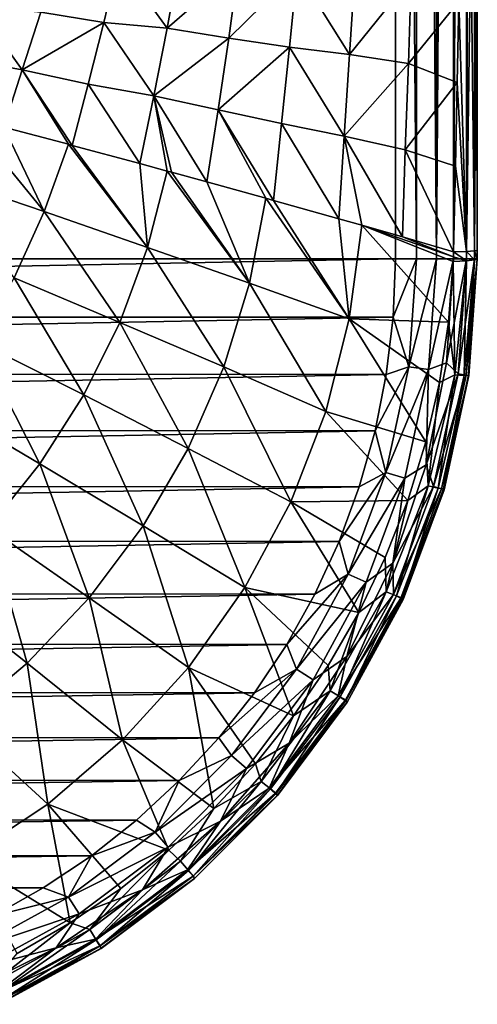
# Model space of a CAD drawing. Header units: metres. Extents: x -134 to 34, y -216 to -20.
# Tile 11 of 72: x -86.09 to -80.5, y -214.61 to -202.6. Entities that reach past the tile are written whole.
import ezdxf

# ---------------------------------------------------------------- set-up
doc = ezdxf.new("R2010")
doc.units = ezdxf.units.M
doc.layers.add('solid_ORA_A175_SW0003', color=7, linetype='CONTINUOUS')

msp = doc.modelspace()

# ---------------------------------------------------------------- linework, layer by layer
at = {"layer": 'solid_ORA_A175_SW0003'}
for points in [[(-118.5, -205.517151, 13.180001), (-81.5, -205.517151, 13.180001), (-81.5, -175.5159, 13.180001)], [(-118.5, -175.5159, 13.180001), (-118.5, -205.517151, 13.180001), (-81.5, -175.5159, 13.180001)], [(-81.24118, -205.517151, 13.145926), (-81.5, -175.5159, 13.180001), (-81.5, -205.517151, 13.180001)], [(-81.24118, -175.516373, 13.145926), (-81.5, -175.5159, 13.180001), (-81.24118, -205.517151, 13.145926)], [(-81.24118, -175.516373, 13.145926), (-81.24118, -205.517151, 13.145926), (-80.999771, -205.517151, 13.045896)], [(-81, -175.516754, 13.046027), (-81.24118, -175.516373, 13.145926), (-80.999771, -205.517151, 13.045896)], [(-80.792892, -175.517044, 12.887109), (-81, -175.516754, 13.046027), (-80.999771, -205.517151, 13.045896)], [(-80.792892, -175.517044, 12.887109), (-80.999771, -205.517151, 13.045896), (-80.792526, -205.517151, 12.886737)], [(-80.63398, -175.517212, 12.680003), (-80.792892, -175.517044, 12.887109), (-80.792526, -205.517151, 12.886737)], [(-80.63398, -175.517212, 12.680003), (-80.792526, -205.517151, 12.886737), (-80.633583, -205.517151, 12.67932)], [(-80.534073, -175.517258, 12.438823), (-80.63398, -175.517212, 12.680003), (-80.633583, -205.517151, 12.67932)], [(-80.534073, -175.517258, 12.438823), (-80.633583, -205.517151, 12.67932), (-80.533806, -205.517151, 12.437808)], [(-80.534073, -175.517258, 12.438823), (-80.533806, -205.517151, 12.437808), (-80.5, -175.517151, 12.180099)], [(-80.5, -190.517151, 12.179995), (-80.5, -175.517151, 12.180099), (-80.533806, -205.517151, 12.437808)], [(-80.533806, -205.517151, 12.437808), (-80.5, -205.517151, 12.180001), (-80.5, -190.517151, 12.179995)], [(-80.5, -190.517151, 12.179995), (-80.5, -205.517151, 12.180001), (-80.5, -192.024521, 10.826056)], [(-80.5, -195.155487, 10.829414), (-80.5, -192.024521, 10.826056), (-80.5, -205.517151, 12.180001)], [(-80.5, -198.429337, 10.852819), (-80.5, -195.155487, 10.829414), (-80.5, -205.517151, 12.180001)], [(-80.5, -201.849472, 10.899187), (-80.5, -198.429337, 10.852819), (-80.5, -205.517151, 12.180001)], [(-80.580521, -201.524277, 10.408244), (-80.631042, -205.42598, 10.35304), (-80.727295, -202.376404, 10.113381)], [(-80.580521, -201.524277, 10.408244), (-80.532898, -205.419632, 10.653683), (-80.631042, -205.42598, 10.35304)], [(-80.580521, -201.524277, 10.408244), (-80.510406, -201.519348, 10.716656), (-80.532898, -205.419632, 10.653683)], [(-80.510406, -201.519348, 10.716656), (-80.5, -205.41304, 10.966059), (-80.532898, -205.419632, 10.653683)], [(-80.510406, -201.519348, 10.716656), (-80.5, -201.849472, 10.899187), (-80.5, -205.41304, 10.966059)], [(-80.5, -205.41304, 10.966059), (-80.5, -201.849472, 10.899187), (-80.5, -205.517151, 12.180001)], [(-84.884216, -201.878784, 3.95573), (-85.061844, -202.63472, 4.034397), (-85.830727, -202.50856, 3.044379)], [(-84.288223, -202.703537, 5.034868), (-85.061844, -202.63472, 4.034397), (-84.884216, -201.878784, 3.95573)], [(-84.137314, -201.8741, 4.968156), (-84.288223, -202.703537, 5.034868), (-84.884216, -201.878784, 3.95573)], [(-83.414948, -201.945114, 6.002326), (-84.288223, -202.703537, 5.034868), (-84.137314, -201.8741, 4.968156)], [(-83.414948, -201.945114, 6.002326), (-83.535378, -202.822449, 6.055193), (-84.288223, -202.703537, 5.034868)], [(-82.700783, -202.003647, 7.049157), (-83.535378, -202.822449, 6.055193), (-83.414948, -201.945114, 6.002326)], [(-82.700783, -202.003647, 7.049157), (-82.79184, -202.933151, 7.088923), (-83.535378, -202.822449, 6.055193)], [(-82.059319, -203.024811, 8.135108), (-82.79184, -202.933151, 7.088923), (-82.700783, -202.003647, 7.049157)], [(-81.996719, -202.033646, 8.107844), (-82.059319, -203.024811, 8.135108), (-82.700783, -202.003647, 7.049157)], [(-81.996719, -202.033646, 8.107844), (-81.308281, -202.089264, 9.179092), (-82.059319, -203.024811, 8.135108)], [(-82.059319, -203.024811, 8.135108), (-81.308281, -202.089264, 9.179092), (-81.342209, -203.133621, 9.19382)], [(-81.342209, -203.133621, 9.19382), (-81.308281, -202.089264, 9.179092), (-80.727295, -202.376404, 10.113381)], [(-86.056984, -203.21077, 3.137667), (-86.875168, -203.060379, 2.182174), (-86.621262, -202.429031, 2.077623)], [(-85.830727, -202.50856, 3.044379), (-86.056984, -203.21077, 3.137667), (-86.621262, -202.429031, 2.077623)], [(-81.342209, -203.133621, 9.19382), (-80.727295, -202.376404, 10.113381), (-80.745369, -203.366409, 10.102931)], [(-80.631042, -205.42598, 10.35304), (-80.745369, -203.366409, 10.102931), (-80.727295, -202.376404, 10.113381)], [(-85.061844, -202.63472, 4.034397), (-86.056984, -203.21077, 3.137667), (-85.830727, -202.50856, 3.044379)], [(-85.061844, -202.63472, 4.034397), (-85.253784, -203.384171, 4.113339), (-86.056984, -203.21077, 3.137667)], [(-84.452164, -203.529099, 5.1024), (-85.253784, -203.384171, 4.113339), (-85.061844, -202.63472, 4.034397)], [(-84.288223, -202.703537, 5.034868), (-84.452164, -203.529099, 5.1024), (-85.061844, -202.63472, 4.034397)], [(-83.535378, -202.822449, 6.055193), (-84.452164, -203.529099, 5.1024), (-84.288223, -202.703537, 5.034868)], [(-83.535378, -202.822449, 6.055193), (-83.66655, -203.698959, 6.109141), (-84.452164, -203.529099, 5.1024)], [(-82.79184, -202.933151, 7.088923), (-83.66655, -203.698959, 6.109141), (-83.535378, -202.822449, 6.055193)], [(-82.79184, -202.933151, 7.088923), (-82.891335, -203.864777, 7.12981), (-83.66655, -203.698959, 6.109141)], [(-82.128036, -204.021027, 8.16335), (-82.891335, -203.864777, 7.12981), (-82.79184, -202.933151, 7.088923)], [(-82.059319, -203.024811, 8.135108), (-82.128036, -204.021027, 8.16335), (-82.79184, -202.933151, 7.088923)], [(-82.059319, -203.024811, 8.135108), (-81.342209, -203.133621, 9.19382), (-82.128036, -204.021027, 8.16335)], [(-86.056984, -203.21077, 3.137667), (-86.284203, -203.908707, 3.24778), (-86.875168, -203.060379, 2.182174)], [(-82.128036, -204.021027, 8.16335), (-81.342209, -203.133621, 9.19382), (-81.379593, -204.185898, 9.209176)], [(-81.379593, -204.185898, 9.209176), (-81.342209, -203.133621, 9.19382), (-80.745369, -203.366409, 10.102931)], [(-85.494057, -204.119354, 4.152737), (-86.284203, -203.908707, 3.24778), (-86.056984, -203.21077, 3.137667)], [(-85.44606, -204.132217, 4.208451), (-85.494057, -204.119354, 4.152737), (-86.056984, -203.21077, 3.137667)], [(-85.253784, -203.384171, 4.113339), (-85.44606, -204.132217, 4.208451), (-86.056984, -203.21077, 3.137667)], [(-84.623047, -204.354019, 5.177643), (-85.44606, -204.132217, 4.208451), (-85.253784, -203.384171, 4.113339)], [(-84.452164, -203.529099, 5.1024), (-84.623047, -204.354019, 5.177643), (-85.253784, -203.384171, 4.113339)], [(-81.379593, -204.185898, 9.209176), (-80.745369, -203.366409, 10.102931), (-80.766083, -204.384262, 10.09184)], [(-80.631042, -205.42598, 10.35304), (-80.766083, -204.384262, 10.09184), (-80.745369, -203.366409, 10.102931)], [(-84.28727, -204.445282, 5.580805), (-84.623047, -204.354019, 5.177643), (-84.452164, -203.529099, 5.1024)], [(-84.235947, -204.459274, 5.642836), (-84.28727, -204.445282, 5.580805), (-84.452164, -203.529099, 5.1024)], [(-83.803177, -204.577728, 6.170275), (-84.235947, -204.459274, 5.642836), (-84.452164, -203.529099, 5.1024)], [(-83.66655, -203.698959, 6.109141), (-83.803177, -204.577728, 6.170275), (-84.452164, -203.529099, 5.1024)], [(-83.081192, -204.777359, 7.068154), (-83.803177, -204.577728, 6.170275), (-83.66655, -203.698959, 6.109141)], [(-82.988358, -204.803238, 7.18528), (-83.081192, -204.777359, 7.068154), (-83.66655, -203.698959, 6.109141)], [(-82.891335, -203.864777, 7.12981), (-82.988358, -204.803238, 7.18528), (-83.66655, -203.698959, 6.109141)], [(-85.792053, -204.940842, 4.226441), (-87.076324, -204.504745, 2.83675), (-86.733154, -203.78978, 2.743483)], [(-85.792053, -204.940842, 4.226441), (-86.733154, -203.78978, 2.743483), (-86.284203, -203.908707, 3.24778)], [(-82.191307, -205.027374, 8.20735), (-82.988358, -204.803238, 7.18528), (-82.891335, -203.864777, 7.12981)], [(-82.128036, -204.021027, 8.16335), (-82.191307, -205.027374, 8.20735), (-82.891335, -203.864777, 7.12981)], [(-85.792053, -204.940842, 4.226441), (-86.284203, -203.908707, 3.24778), (-85.494057, -204.119354, 4.152737)], [(-84.526085, -205.376938, 5.650027), (-85.792053, -204.940842, 4.226441), (-85.494057, -204.119354, 4.152737)], [(-84.526085, -205.376938, 5.650027), (-85.494057, -204.119354, 4.152737), (-85.44606, -204.132217, 4.208451)], [(-84.526085, -205.376938, 5.650027), (-85.44606, -204.132217, 4.208451), (-84.623047, -204.354019, 5.177643)], [(-81.911804, -205.106918, 8.572929), (-82.191307, -205.027374, 8.20735), (-82.128036, -204.021027, 8.16335)], [(-82.128036, -204.021027, 8.16335), (-81.379593, -204.185898, 9.209176), (-81.413254, -205.250092, 9.234615)], [(-81.911804, -205.106918, 8.572929), (-82.128036, -204.021027, 8.16335), (-81.413254, -205.250092, 9.234615)], [(-81.413254, -205.250092, 9.234615), (-81.379593, -204.185898, 9.209176), (-80.789688, -205.431732, 10.080173)], [(-81.379593, -204.185898, 9.209176), (-80.766083, -204.384262, 10.09184), (-80.789688, -205.431732, 10.080173)], [(-84.526085, -205.376938, 5.650027), (-84.623047, -204.354019, 5.177643), (-84.28727, -204.445282, 5.580805)], [(-83.282722, -205.813049, 7.104748), (-84.526085, -205.376938, 5.650027), (-84.28727, -204.445282, 5.580805)], [(-83.282722, -205.813049, 7.104748), (-84.28727, -204.445282, 5.580805), (-84.235947, -204.459274, 5.642836)], [(-83.282722, -205.813049, 7.104748), (-84.235947, -204.459274, 5.642836), (-83.803177, -204.577728, 6.170275)], [(-80.631042, -205.42598, 10.35304), (-80.789688, -205.431732, 10.080173), (-80.766083, -204.384262, 10.09184)], [(-85.792053, -204.940842, 4.226441), (-86.158432, -205.747406, 4.315569), (-87.076324, -204.504745, 2.83675)], [(-83.282722, -205.813049, 7.104748), (-83.803177, -204.577728, 6.170275), (-83.081192, -204.777359, 7.068154)], [(-83.282722, -205.813049, 7.104748), (-83.081192, -204.777359, 7.068154), (-82.06588, -206.249146, 8.587255)], [(-82.06588, -206.249146, 8.587255), (-83.081192, -204.777359, 7.068154), (-82.988358, -204.803238, 7.18528)], [(-82.06588, -206.249146, 8.587255), (-82.988358, -204.803238, 7.18528), (-82.191307, -205.027374, 8.20735)], [(-84.866539, -206.291962, 5.720353), (-86.158432, -205.747406, 4.315569), (-85.792053, -204.940842, 4.226441)], [(-84.526085, -205.376938, 5.650027), (-84.866539, -206.291962, 5.720353), (-85.792053, -204.940842, 4.226441)], [(-82.06588, -206.249146, 8.587255), (-82.191307, -205.027374, 8.20735), (-81.911804, -205.106918, 8.572929)], [(-80.85025, -206.290085, 10.068311), (-82.06588, -206.249146, 8.587255), (-81.911804, -205.106918, 8.572929)], [(-80.791931, -205.491089, 10.078616), (-81.911804, -205.106918, 8.572929), (-81.413254, -205.250092, 9.234615)], [(-80.791931, -205.491089, 10.078616), (-80.794212, -205.550751, 10.077523), (-81.911804, -205.106918, 8.572929)], [(-80.85025, -206.290085, 10.068311), (-81.911804, -205.106918, 8.572929), (-80.794212, -205.550751, 10.077523)], [(-80.791931, -205.491089, 10.078616), (-81.413254, -205.250092, 9.234615), (-80.789688, -205.431732, 10.080173)], [(-83.596207, -206.836517, 7.154829), (-84.866539, -206.291962, 5.720353), (-84.526085, -205.376938, 5.650027)], [(-83.282722, -205.813049, 7.104748), (-83.596207, -206.836517, 7.154829), (-84.526085, -205.376938, 5.650027)], [(-80.633255, -205.540436, 10.351496), (-80.791931, -205.491089, 10.078616), (-80.789688, -205.431732, 10.080173)], [(-80.631042, -205.42598, 10.35304), (-80.633255, -205.540436, 10.351496), (-80.789688, -205.431732, 10.080173)], [(-80.631042, -205.42598, 10.35304), (-80.533691, -205.529068, 10.653214), (-80.633255, -205.540436, 10.351496)], [(-80.631042, -205.42598, 10.35304), (-80.532898, -205.419632, 10.653683), (-80.533691, -205.529068, 10.653214)], [(-80.532898, -205.419632, 10.653683), (-80.500626, -205.518784, 10.925835), (-80.533691, -205.529068, 10.653214)], [(-80.532898, -205.419632, 10.653683), (-80.5, -205.41304, 10.966059), (-80.500626, -205.518784, 10.925835)], [(-80.500626, -205.518784, 10.925835), (-80.5, -205.41304, 10.966059), (-80.5, -205.464981, 10.967372)], [(-80.5, -205.464981, 10.967372), (-80.5, -205.41304, 10.966059), (-80.5, -205.517151, 12.180001)], [(-118.5, -205.517151, 13.180001), (-118.471428, -206.226486, 13.180001), (-81.5, -205.517151, 13.180001)], [(-118.471428, -206.226486, 13.180001), (-81.5289, -206.228821, 13.180001), (-81.5, -205.517151, 13.180001)], [(-81.24118, -205.517151, 13.145926), (-81.5, -205.517151, 13.180001), (-81.5289, -206.228821, 13.180001)], [(-81.335564, -206.834351, 13.145926), (-81.24118, -205.517151, 13.145926), (-81.5289, -206.228821, 13.180001)], [(-80.999771, -205.517151, 13.045896), (-81.24118, -205.517151, 13.145926), (-81.335564, -206.834351, 13.145926)], [(-81.096626, -206.868759, 13.045896), (-80.999771, -205.517151, 13.045896), (-81.335564, -206.834351, 13.145926)], [(-80.792526, -205.517151, 12.886737), (-80.999771, -205.517151, 13.045896), (-81.096626, -206.868759, 13.045896)], [(-80.87571, -206.78392, 12.886737), (-80.792526, -205.517151, 12.886737), (-81.096626, -206.868759, 13.045896)], [(-80.633583, -205.517151, 12.67932), (-80.792526, -205.517151, 12.886737), (-80.87571, -206.78392, 12.886737)], [(-80.734177, -206.920975, 12.67932), (-80.633583, -205.517151, 12.67932), (-80.87571, -206.78392, 12.886737)], [(-80.775116, -206.931503, 10.313704), (-80.85025, -206.290085, 10.068311), (-80.794212, -205.550751, 10.077523)], [(-80.633255, -205.540436, 10.351496), (-80.794212, -205.550751, 10.077523), (-80.791931, -205.491089, 10.078616)], [(-80.775116, -206.931503, 10.313704), (-80.794212, -205.550751, 10.077523), (-80.633255, -205.540436, 10.351496)], [(-80.775116, -206.931503, 10.313704), (-80.633255, -205.540436, 10.351496), (-80.6614, -206.938507, 10.595401)], [(-80.533806, -205.517151, 12.437808), (-80.633583, -205.517151, 12.67932), (-80.734177, -206.920975, 12.67932)], [(-80.635414, -206.935211, 12.437808), (-80.533806, -205.517151, 12.437808), (-80.734177, -206.920975, 12.67932)], [(-80.6614, -206.938507, 10.595401), (-80.533691, -205.529068, 10.653214), (-80.606133, -206.936554, 10.894191)], [(-80.633255, -205.540436, 10.351496), (-80.533691, -205.529068, 10.653214), (-80.6614, -206.938507, 10.595401)], [(-80.635414, -206.935211, 12.437808), (-80.601974, -206.940155, 12.180001), (-80.5, -205.517151, 12.180001)], [(-80.635414, -206.935211, 12.437808), (-80.5, -205.517151, 12.180001), (-80.533806, -205.517151, 12.437808)], [(-80.606133, -206.936554, 10.894191), (-80.500626, -205.518784, 10.925835), (-80.601921, -206.939758, 11.012135)], [(-80.533691, -205.529068, 10.653214), (-80.500626, -205.518784, 10.925835), (-80.606133, -206.936554, 10.894191)], [(-80.5, -205.517151, 10.969123), (-80.5, -205.517151, 12.180001), (-80.601974, -206.940155, 12.180001)], [(-80.601921, -206.939758, 11.012135), (-80.5, -205.517151, 10.969123), (-80.601974, -206.940155, 12.180001)], [(-80.500626, -205.518784, 10.925835), (-80.5, -205.517151, 10.969123), (-80.601921, -206.939758, 11.012135)], [(-80.500626, -205.518784, 10.925835), (-80.5, -205.464981, 10.967372), (-80.5, -205.517151, 10.969123)], [(-80.5, -205.464981, 10.967372), (-80.5, -205.517151, 12.180001), (-80.5, -205.517151, 10.969123)], [(-85.307114, -207.1772, 5.789942), (-86.604523, -206.525116, 4.402986), (-86.158432, -205.747406, 4.315569)], [(-84.866539, -206.291962, 5.720353), (-85.307114, -207.1772, 5.789942), (-86.158432, -205.747406, 4.315569)], [(-83.282722, -205.813049, 7.104748), (-82.351158, -207.381073, 8.615804), (-83.596207, -206.836517, 7.154829)], [(-83.282722, -205.813049, 7.104748), (-82.06588, -206.249146, 8.587255), (-82.351158, -207.381073, 8.615804)], [(-118.471428, -206.226486, 13.180001), (-118.388908, -206.924622, 13.180001), (-81.5289, -206.228821, 13.180001)], [(-118.388908, -206.924622, 13.180001), (-81.611862, -206.928818, 13.180001), (-81.5289, -206.228821, 13.180001)], [(-84.029945, -207.829285, 7.204763), (-85.307114, -207.1772, 5.789942), (-84.866539, -206.291962, 5.720353)], [(-83.596207, -206.836517, 7.154829), (-84.029945, -207.829285, 7.204763), (-84.866539, -206.291962, 5.720353)], [(-81.128761, -207.750626, 10.053865), (-82.351158, -207.381073, 8.615804), (-82.06588, -206.249146, 8.587255)], [(-80.961998, -207.02446, 10.060439), (-81.128761, -207.750626, 10.053865), (-82.06588, -206.249146, 8.587255)], [(-80.85025, -206.290085, 10.068311), (-80.961998, -207.02446, 10.060439), (-82.06588, -206.249146, 8.587255)], [(-81.335564, -206.834351, 13.145926), (-81.5289, -206.228821, 13.180001), (-81.611862, -206.928818, 13.180001)], [(-80.775116, -206.931503, 10.313704), (-80.961998, -207.02446, 10.060439), (-80.85025, -206.290085, 10.068311)], [(-85.843742, -208.017761, 5.858008), (-87.126419, -207.262482, 4.487834), (-86.604523, -206.525116, 4.402986)], [(-85.307114, -207.1772, 5.789942), (-85.843742, -208.017761, 5.858008), (-86.604523, -206.525116, 4.402986)], [(-83.596207, -206.836517, 7.154829), (-82.776505, -208.481354, 8.644453), (-84.029945, -207.829285, 7.204763)], [(-83.596207, -206.836517, 7.154829), (-82.351158, -207.381073, 8.615804), (-82.776505, -208.481354, 8.644453)], [(-81.335564, -206.834351, 13.145926), (-81.611862, -206.928818, 13.180001), (-81.748924, -207.617294, 13.180001)], [(-81.616379, -208.124817, 13.145926), (-81.335564, -206.834351, 13.145926), (-81.748924, -207.617294, 13.180001)], [(-81.096626, -206.868759, 13.045896), (-81.335564, -206.834351, 13.145926), (-81.616379, -208.124817, 13.145926)], [(-81.384727, -208.192764, 13.045896), (-81.096626, -206.868759, 13.045896), (-81.616379, -208.124817, 13.145926)], [(-81.123489, -208.028763, 12.886737), (-81.096626, -206.868759, 13.045896), (-81.384727, -208.192764, 13.045896)], [(-81.123489, -208.028763, 12.886737), (-80.87571, -206.78392, 12.886737), (-81.096626, -206.868759, 13.045896)], [(-80.734177, -206.920975, 12.67932), (-80.87571, -206.78392, 12.886737), (-81.123489, -208.028763, 12.886737)], [(-118.388908, -206.924622, 13.180001), (-118.252411, -207.611694, 13.180001), (-81.611862, -206.928818, 13.180001)], [(-118.252411, -207.611694, 13.180001), (-81.748924, -207.617294, 13.180001), (-81.611862, -206.928818, 13.180001)], [(-81.03334, -208.295837, 12.67932), (-80.734177, -206.920975, 12.67932), (-81.123489, -208.028763, 12.886737)], [(-81.102257, -208.285904, 10.295403), (-80.961998, -207.02446, 10.060439), (-80.775116, -206.931503, 10.313704)], [(-81.102257, -208.285904, 10.295403), (-80.775116, -206.931503, 10.313704), (-80.980133, -208.313904, 10.572234)], [(-80.635414, -206.935211, 12.437808), (-80.734177, -206.920975, 12.67932), (-81.03334, -208.295837, 12.67932)], [(-80.937599, -208.323929, 12.437808), (-80.635414, -206.935211, 12.437808), (-81.03334, -208.295837, 12.67932)], [(-80.775116, -206.931503, 10.313704), (-80.6614, -206.938507, 10.595401), (-80.980133, -208.313904, 10.572234)], [(-80.980133, -208.313904, 10.572234), (-80.6614, -206.938507, 10.595401), (-80.913902, -208.325012, 10.868583)], [(-80.937599, -208.323929, 12.437808), (-80.601974, -206.940155, 12.180001), (-80.635414, -206.935211, 12.437808)], [(-80.937599, -208.323929, 12.437808), (-80.905861, -208.335815, 12.180001), (-80.601974, -206.940155, 12.180001)], [(-80.913902, -208.325012, 10.868583), (-80.606133, -206.936554, 10.894191), (-80.601921, -206.939758, 11.012135)], [(-80.6614, -206.938507, 10.595401), (-80.606133, -206.936554, 10.894191), (-80.913902, -208.325012, 10.868583)], [(-80.913902, -208.325012, 10.868583), (-80.601921, -206.939758, 11.012135), (-80.90567, -208.335159, 11.048143)], [(-80.90567, -208.335159, 11.048143), (-80.601974, -206.940155, 12.180001), (-80.905861, -208.335815, 12.180001)], [(-80.90567, -208.335159, 11.048143), (-80.601921, -206.939758, 11.012135), (-80.601974, -206.940155, 12.180001)], [(-81.102257, -208.285904, 10.295403), (-81.128761, -207.750626, 10.053865), (-80.961998, -207.02446, 10.060439)], [(-84.579758, -208.773041, 7.253923), (-85.843742, -208.017761, 5.858008), (-85.307114, -207.1772, 5.789942)], [(-84.029945, -207.829285, 7.204763), (-84.579758, -208.773041, 7.253923), (-85.307114, -207.1772, 5.789942)], [(-85.843742, -208.017761, 5.858008), (-86.470551, -208.800903, 5.92396), (-87.126419, -207.262482, 4.487834)], [(-81.349678, -208.464447, 10.048616), (-82.776505, -208.481354, 8.644453), (-82.351158, -207.381073, 8.615804)], [(-81.128761, -207.750626, 10.053865), (-81.349678, -208.464447, 10.048616), (-82.351158, -207.381073, 8.615804)], [(-118.252411, -207.611694, 13.180001), (-118.06031, -208.292587, 13.180001), (-81.748924, -207.617294, 13.180001)], [(-118.06031, -208.292587, 13.180001), (-81.941727, -208.299057, 13.180001), (-81.748924, -207.617294, 13.180001)], [(-81.616379, -208.124817, 13.145926), (-81.748924, -207.617294, 13.180001), (-81.941727, -208.299057, 13.180001)], [(-84.029945, -207.829285, 7.204763), (-83.3377, -209.52832, 8.672812), (-84.579758, -208.773041, 7.253923)], [(-84.029945, -207.829285, 7.204763), (-82.776505, -208.481354, 8.644453), (-83.3377, -209.52832, 8.672812)], [(-81.102257, -208.285904, 10.295403), (-81.349678, -208.464447, 10.048616), (-81.128761, -207.750626, 10.053865)], [(-85.238823, -209.651764, 7.301814), (-86.470551, -208.800903, 5.92396), (-85.843742, -208.017761, 5.858008)], [(-84.579758, -208.773041, 7.253923), (-85.238823, -209.651764, 7.301814), (-85.843742, -208.017761, 5.858008)], [(-81.530991, -209.230911, 12.886737), (-81.123489, -208.028763, 12.886737), (-81.384727, -208.192764, 13.045896)], [(-81.03334, -208.295837, 12.67932), (-81.123489, -208.028763, 12.886737), (-81.530991, -209.230911, 12.886737)], [(-81.616379, -208.124817, 13.145926), (-81.941727, -208.299057, 13.180001), (-82.187691, -208.966507, 13.180001)], [(-82.077309, -209.362503, 13.145926), (-81.616379, -208.124817, 13.145926), (-82.187691, -208.966507, 13.180001)], [(-81.384727, -208.192764, 13.045896), (-81.616379, -208.124817, 13.145926), (-82.077309, -209.362503, 13.145926)], [(-81.857658, -209.462677, 13.045896), (-81.384727, -208.192764, 13.045896), (-82.077309, -209.362503, 13.145926)], [(-81.530991, -209.230911, 12.886737), (-81.384727, -208.192764, 13.045896), (-81.857658, -209.462677, 13.045896)], [(-118.06031, -208.292587, 13.180001), (-117.815147, -208.959595, 13.180001), (-81.941727, -208.299057, 13.180001)], [(-117.815147, -208.959595, 13.180001), (-82.187691, -208.966507, 13.180001), (-81.941727, -208.299057, 13.180001)], [(-81.612473, -209.580154, 10.282099), (-81.349678, -208.464447, 10.048616), (-81.102257, -208.285904, 10.295403)], [(-81.612473, -209.580154, 10.282099), (-81.102257, -208.285904, 10.295403), (-81.487999, -209.630402, 10.554708)], [(-81.524483, -209.614624, 12.67932), (-81.03334, -208.295837, 12.67932), (-81.530991, -209.230911, 12.886737)], [(-80.937599, -208.323929, 12.437808), (-81.03334, -208.295837, 12.67932), (-81.524483, -209.614624, 12.67932)], [(-81.433701, -209.656021, 12.437808), (-80.937599, -208.323929, 12.437808), (-81.524483, -209.614624, 12.67932)], [(-81.102257, -208.285904, 10.295403), (-80.980133, -208.313904, 10.572234), (-81.487999, -209.630402, 10.554708)], [(-81.487999, -209.630402, 10.554708), (-80.980133, -208.313904, 10.572234), (-81.415871, -209.656342, 10.848745)], [(-81.433701, -209.656021, 12.437808), (-80.905861, -208.335815, 12.180001), (-80.937599, -208.323929, 12.437808)], [(-81.433701, -209.656021, 12.437808), (-81.405449, -209.675537, 12.180001), (-80.905861, -208.335815, 12.180001)], [(-80.980133, -208.313904, 10.572234), (-80.913902, -208.325012, 10.868583), (-81.415871, -209.656342, 10.848745)], [(-81.415871, -209.656342, 10.848745), (-80.913902, -208.325012, 10.868583), (-80.90567, -208.335159, 11.048143)], [(-81.415871, -209.656342, 10.848745), (-80.90567, -208.335159, 11.048143), (-81.40509, -209.674759, 11.077157)], [(-81.40509, -209.674759, 11.077157), (-80.905861, -208.335815, 12.180001), (-81.405449, -209.675537, 12.180001)], [(-81.40509, -209.674759, 11.077157), (-80.90567, -208.335159, 11.048143), (-80.905861, -208.335815, 12.180001)], [(-81.948792, -209.833817, 10.041349), (-83.3377, -209.52832, 8.672812), (-82.776505, -208.481354, 8.644453)], [(-81.349678, -208.464447, 10.048616), (-81.623611, -209.16066, 10.044523), (-82.776505, -208.481354, 8.644453)], [(-81.623611, -209.16066, 10.044523), (-81.948792, -209.833817, 10.041349), (-82.776505, -208.481354, 8.644453)], [(-81.612473, -209.580154, 10.282099), (-81.623611, -209.16066, 10.044523), (-81.349678, -208.464447, 10.048616)], [(-85.998161, -210.452148, 7.348053), (-87.18029, -209.516342, 5.987372), (-86.470551, -208.800903, 5.92396)], [(-85.238823, -209.651764, 7.301814), (-85.998161, -210.452148, 7.348053), (-86.470551, -208.800903, 5.92396)], [(-84.579758, -208.773041, 7.253923), (-84.027039, -210.502609, 8.700561), (-85.238823, -209.651764, 7.301814)], [(-84.579758, -208.773041, 7.253923), (-83.3377, -209.52832, 8.672812), (-84.027039, -210.502609, 8.700561)], [(-117.815147, -208.959595, 13.180001), (-117.521187, -209.599426, 13.180001), (-82.187691, -208.966507, 13.180001)], [(-117.521187, -209.599426, 13.180001), (-82.482452, -209.606628, 13.180001), (-82.187691, -208.966507, 13.180001)], [(-82.077309, -209.362503, 13.145926), (-82.187691, -208.966507, 13.180001), (-82.482452, -209.606628, 13.180001)], [(-81.612473, -209.580154, 10.282099), (-81.948792, -209.833817, 10.041349), (-81.623611, -209.16066, 10.044523)], [(-82.092064, -210.369888, 12.886737), (-81.530991, -209.230911, 12.886737), (-81.857658, -209.462677, 13.045896)], [(-81.524483, -209.614624, 12.67932), (-81.530991, -209.230911, 12.886737), (-82.092064, -210.369888, 12.886737)], [(-82.077309, -209.362503, 13.145926), (-82.482452, -209.606628, 13.180001), (-82.828049, -210.222656, 13.180001)], [(-82.70993, -210.521896, 13.145926), (-82.077309, -209.362503, 13.145926), (-82.828049, -210.222656, 13.180001)], [(-81.857658, -209.462677, 13.045896), (-82.077309, -209.362503, 13.145926), (-82.70993, -210.521896, 13.145926)], [(-85.998161, -210.452148, 7.348053), (-86.847458, -211.162521, 7.392309), (-87.18029, -209.516342, 5.987372)], [(-82.742981, -211.094147, 10.037753), (-84.027039, -210.502609, 8.700561), (-83.3377, -209.52832, 8.672812)], [(-82.322403, -210.479019, 10.039186), (-82.742981, -211.094147, 10.037753), (-83.3377, -209.52832, 8.672812)], [(-81.948792, -209.833817, 10.041349), (-82.322403, -210.479019, 10.039186), (-83.3377, -209.52832, 8.672812)], [(-82.506836, -210.652405, 13.045896), (-81.857658, -209.462677, 13.045896), (-82.70993, -210.521896, 13.145926)], [(-82.092064, -210.369888, 12.886737), (-81.857658, -209.462677, 13.045896), (-82.506836, -210.652405, 13.045896)], [(-117.521187, -209.599426, 13.180001), (-117.176414, -210.215347, 13.180001), (-82.482452, -209.606628, 13.180001)], [(-117.176414, -210.215347, 13.180001), (-82.828049, -210.222656, 13.180001), (-82.482452, -209.606628, 13.180001)], [(-85.238823, -209.651764, 7.301814), (-84.833893, -211.387939, 8.727447), (-85.998161, -210.452148, 7.348053)], [(-85.238823, -209.651764, 7.301814), (-84.027039, -210.502609, 8.700561), (-84.833893, -211.387939, 8.727447)], [(-82.295715, -210.789963, 10.273392), (-81.948792, -209.833817, 10.041349), (-81.612473, -209.580154, 10.282099)], [(-82.295715, -210.789963, 10.273392), (-81.612473, -209.580154, 10.282099), (-82.17498, -210.862411, 10.542664)], [(-82.198769, -210.850372, 12.67932), (-81.524483, -209.614624, 12.67932), (-82.092064, -210.369888, 12.886737)], [(-81.433701, -209.656021, 12.437808), (-81.524483, -209.614624, 12.67932), (-82.198769, -210.850372, 12.67932)], [(-82.11483, -210.904312, 12.437808), (-81.433701, -209.656021, 12.437808), (-82.198769, -210.850372, 12.67932)], [(-81.612473, -209.580154, 10.282099), (-81.487999, -209.630402, 10.554708), (-82.17498, -210.862411, 10.542664)], [(-82.17498, -210.862411, 10.542664), (-81.487999, -209.630402, 10.554708), (-82.102173, -210.903702, 10.834771)], [(-82.11483, -210.904312, 12.437808), (-81.405449, -209.675537, 12.180001), (-81.433701, -209.656021, 12.437808)], [(-81.487999, -209.630402, 10.554708), (-81.415871, -209.656342, 10.848745), (-82.102173, -210.903702, 10.834771)], [(-82.102173, -210.903702, 10.834771), (-81.415871, -209.656342, 10.848745), (-81.40509, -209.674759, 11.077157)], [(-82.11483, -210.904312, 12.437808), (-82.08873, -210.926224, 12.180001), (-81.405449, -209.675537, 12.180001)], [(-82.102173, -210.903702, 10.834771), (-81.40509, -209.674759, 11.077157), (-82.088196, -210.9254, 11.099324)], [(-82.088196, -210.9254, 11.099324), (-81.405449, -209.675537, 12.180001), (-82.08873, -210.926224, 12.180001)], [(-82.088196, -210.9254, 11.099324), (-81.40509, -209.674759, 11.077157), (-81.405449, -209.675537, 12.180001)], [(-82.295715, -210.789963, 10.273392), (-82.322403, -210.479019, 10.039186), (-81.948792, -209.833817, 10.041349)], [(-117.176414, -210.215347, 13.180001), (-116.784103, -210.803421, 13.180001), (-82.828049, -210.222656, 13.180001)], [(-116.784103, -210.803421, 13.180001), (-83.221153, -210.810638, 13.180001), (-82.828049, -210.222656, 13.180001)], [(-82.70993, -210.521896, 13.145926), (-82.828049, -210.222656, 13.180001), (-83.221153, -210.810638, 13.180001)], [(-82.797493, -211.425674, 12.886737), (-82.092064, -210.369888, 12.886737), (-82.506836, -210.652405, 13.045896)], [(-82.198769, -210.850372, 12.67932), (-82.092064, -210.369888, 12.886737), (-82.797493, -211.425674, 12.886737)], [(-85.998161, -210.452148, 7.348053), (-85.745789, -212.169876, 8.753241), (-86.847458, -211.162521, 7.392309)], [(-85.998161, -210.452148, 7.348053), (-84.833893, -211.387939, 8.727447), (-85.745789, -212.169876, 8.753241)], [(-82.295715, -210.789963, 10.273392), (-82.742981, -211.094147, 10.037753), (-82.322403, -210.479019, 10.039186)], [(-83.719475, -212.22525, 10.035976), (-84.833893, -211.387939, 8.727447), (-84.027039, -210.502609, 8.700561)], [(-83.209625, -211.677414, 10.036664), (-83.719475, -212.22525, 10.035976), (-84.027039, -210.502609, 8.700561)], [(-82.742981, -211.094147, 10.037753), (-83.209625, -211.677414, 10.036664), (-84.027039, -210.502609, 8.700561)], [(-82.70993, -210.521896, 13.145926), (-83.221153, -210.810638, 13.180001), (-83.657158, -211.362976, 13.180001)], [(-83.501602, -211.5793, 13.145926), (-82.70993, -210.521896, 13.145926), (-83.657158, -211.362976, 13.180001)], [(-82.506836, -210.652405, 13.045896), (-82.70993, -210.521896, 13.145926), (-83.501602, -211.5793, 13.145926)], [(-83.319168, -211.737396, 13.045896), (-82.506836, -210.652405, 13.045896), (-83.501602, -211.5793, 13.145926)], [(-82.797493, -211.425674, 12.886737), (-82.506836, -210.652405, 13.045896), (-83.319168, -211.737396, 13.045896)], [(-116.784103, -210.803421, 13.180001), (-116.34877, -211.356003, 13.180001), (-83.221153, -210.810638, 13.180001)], [(-116.34877, -211.356003, 13.180001), (-83.657158, -211.362976, 13.180001), (-83.221153, -210.810638, 13.180001)], [(-83.138298, -211.892654, 10.268201), (-82.742981, -211.094147, 10.037753), (-82.295715, -210.789963, 10.273392)], [(-83.138298, -211.892654, 10.268201), (-82.295715, -210.789963, 10.273392), (-83.026909, -211.985687, 10.535168)], [(-83.042427, -211.977219, 12.67932), (-82.198769, -210.850372, 12.67932), (-82.797493, -211.425674, 12.886737)], [(-82.11483, -210.904312, 12.437808), (-82.198769, -210.850372, 12.67932), (-83.042427, -211.977219, 12.67932)], [(-82.295715, -210.789963, 10.273392), (-82.17498, -210.862411, 10.542664), (-83.026909, -211.985687, 10.535168)], [(-82.967026, -212.042557, 12.437808), (-82.11483, -210.904312, 12.437808), (-83.042427, -211.977219, 12.67932)], [(-83.026909, -211.985687, 10.535168), (-82.17498, -210.862411, 10.542664), (-82.958313, -212.041397, 10.825899)], [(-82.967026, -212.042557, 12.437808), (-82.08873, -210.926224, 12.180001), (-82.11483, -210.904312, 12.437808)], [(-82.967026, -212.042557, 12.437808), (-82.943237, -212.066727, 12.180001), (-82.08873, -210.926224, 12.180001)], [(-82.17498, -210.862411, 10.542664), (-82.102173, -210.903702, 10.834771), (-82.958313, -212.041397, 10.825899)], [(-82.958313, -212.041397, 10.825899), (-82.102173, -210.903702, 10.834771), (-82.088196, -210.9254, 11.099324)], [(-82.958313, -212.041397, 10.825899), (-82.088196, -210.9254, 11.099324), (-82.942375, -212.065735, 11.114333)], [(-82.942375, -212.065735, 11.114333), (-82.08873, -210.926224, 12.180001), (-82.943237, -212.066727, 12.180001)], [(-82.942375, -212.065735, 11.114333), (-82.088196, -210.9254, 11.099324), (-82.08873, -210.926224, 12.180001)], [(-83.138298, -211.892654, 10.268201), (-83.209625, -211.677414, 10.036664), (-82.742981, -211.094147, 10.037753)], [(-86.847458, -211.162521, 7.392309), (-85.745789, -212.169876, 8.753241), (-86.749016, -212.835129, 8.777716)], [(-116.34877, -211.356003, 13.180001), (-115.866722, -211.877365, 13.180001), (-83.657158, -211.362976, 13.180001)], [(-115.866722, -211.877365, 13.180001), (-84.139793, -211.883881, 13.180001), (-83.657158, -211.362976, 13.180001)], [(-84.269058, -212.733826, 10.035652), (-85.745789, -212.169876, 8.753241), (-84.833893, -211.387939, 8.727447)], [(-83.719475, -212.22525, 10.035976), (-84.269058, -212.733826, 10.035652), (-84.833893, -211.387939, 8.727447)], [(-83.501602, -211.5793, 13.145926), (-83.657158, -211.362976, 13.180001), (-84.139793, -211.883881, 13.180001)], [(-83.634674, -212.38028, 12.886737), (-82.797493, -211.425674, 12.886737), (-83.319168, -211.737396, 13.045896)], [(-83.042427, -211.977219, 12.67932), (-82.797493, -211.425674, 12.886737), (-83.634674, -212.38028, 12.886737)], [(-84.435654, -212.513641, 13.145926), (-83.501602, -211.5793, 13.145926), (-84.139793, -211.883881, 13.180001)], [(-83.319168, -211.737396, 13.045896), (-83.501602, -211.5793, 13.145926), (-84.435654, -212.513641, 13.145926)], [(-83.138298, -211.892654, 10.268201), (-83.719475, -212.22525, 10.035976), (-83.209625, -211.677414, 10.036664)], [(-84.277496, -212.69603, 13.045896), (-83.319168, -211.737396, 13.045896), (-84.435654, -212.513641, 13.145926)], [(-83.634674, -212.38028, 12.886737), (-83.319168, -211.737396, 13.045896), (-84.277496, -212.69603, 13.045896)], [(-115.866722, -211.877365, 13.180001), (-115.345818, -212.360001, 13.180001), (-84.139793, -211.883881, 13.180001)], [(-115.345818, -212.360001, 13.180001), (-84.661148, -212.365936, 13.180001), (-84.139793, -211.883881, 13.180001)], [(-84.435654, -212.513641, 13.145926), (-84.139793, -211.883881, 13.180001), (-84.661148, -212.365936, 13.180001)], [(-84.123405, -212.868652, 10.2657), (-83.719475, -212.22525, 10.035976), (-83.138298, -211.892654, 10.268201)], [(-84.123405, -212.868652, 10.2657), (-83.138298, -211.892654, 10.268201), (-84.026207, -212.979324, 10.531477)], [(-83.138298, -211.892654, 10.268201), (-83.026909, -211.985687, 10.535168), (-84.026207, -212.979324, 10.531477)], [(-84.03759, -212.972687, 12.67932), (-83.042427, -211.977219, 12.67932), (-83.634674, -212.38028, 12.886737)], [(-82.967026, -212.042557, 12.437808), (-83.042427, -211.977219, 12.67932), (-84.03759, -212.972687, 12.67932)], [(-83.972221, -213.048065, 12.437808), (-82.967026, -212.042557, 12.437808), (-84.03759, -212.972687, 12.67932)], [(-84.026207, -212.979324, 10.531477), (-83.026909, -211.985687, 10.535168), (-83.966042, -213.047211, 10.821485)], [(-83.972221, -213.048065, 12.437808), (-82.943237, -212.066727, 12.180001), (-82.967026, -212.042557, 12.437808)], [(-83.026909, -211.985687, 10.535168), (-82.958313, -212.041397, 10.825899), (-83.966042, -213.047211, 10.821485)], [(-83.966042, -213.047211, 10.821485), (-82.958313, -212.041397, 10.825899), (-82.942375, -212.065735, 11.114333)], [(-85.472473, -213.619568, 10.03569), (-86.749016, -212.835129, 8.777716), (-85.745789, -212.169876, 8.753241)], [(-84.854614, -213.199554, 10.035571), (-85.472473, -213.619568, 10.03569), (-85.745789, -212.169876, 8.753241)], [(-84.269058, -212.733826, 10.035652), (-84.854614, -213.199554, 10.035571), (-85.745789, -212.169876, 8.753241)], [(-83.972221, -213.048065, 12.437808), (-83.954781, -213.077698, 12.180001), (-82.943237, -212.066727, 12.180001)], [(-83.966042, -213.047211, 10.821485), (-82.942375, -212.065735, 11.114333), (-83.953262, -213.07637, 11.121982)], [(-83.953262, -213.07637, 11.121982), (-82.943237, -212.066727, 12.180001), (-83.954781, -213.077698, 12.180001)], [(-83.953262, -213.07637, 11.121982), (-82.942375, -212.065735, 11.114333), (-82.943237, -212.066727, 12.180001)], [(-84.123405, -212.868652, 10.2657), (-84.269058, -212.733826, 10.035652), (-83.719475, -212.22525, 10.035976)], [(-115.345818, -212.360001, 13.180001), (-114.793488, -212.796005, 13.180001), (-84.661148, -212.365936, 13.180001)], [(-114.793488, -212.796005, 13.180001), (-85.21373, -212.801254, 13.180001), (-84.661148, -212.365936, 13.180001)], [(-84.435654, -212.513641, 13.145926), (-84.661148, -212.365936, 13.180001), (-85.21373, -212.801254, 13.180001)], [(-84.589134, -213.217865, 12.886737), (-83.634674, -212.38028, 12.886737), (-84.277496, -212.69603, 13.045896)], [(-84.03759, -212.972687, 12.67932), (-83.634674, -212.38028, 12.886737), (-84.589134, -213.217865, 12.886737)], [(-85.493111, -213.305832, 13.145926), (-84.435654, -212.513641, 13.145926), (-85.21373, -212.801254, 13.180001)], [(-84.277496, -212.69603, 13.045896), (-84.435654, -212.513641, 13.145926), (-85.493111, -213.305832, 13.145926)], [(-85.362549, -213.508896, 13.045896), (-84.277496, -212.69603, 13.045896), (-85.493111, -213.305832, 13.145926)], [(-84.589134, -213.217865, 12.886737), (-84.277496, -212.69603, 13.045896), (-85.362549, -213.508896, 13.045896)], [(-85.23259, -213.7005, 10.265713), (-84.854614, -213.199554, 10.035571), (-84.269058, -212.733826, 10.035652)], [(-85.23259, -213.7005, 10.265713), (-84.269058, -212.733826, 10.035652), (-84.123405, -212.868652, 10.2657)], [(-114.793488, -212.796005, 13.180001), (-114.205498, -213.189117, 13.180001), (-85.21373, -212.801254, 13.180001)], [(-114.205498, -213.189117, 13.180001), (-85.801804, -213.193573, 13.180001), (-85.21373, -212.801254, 13.180001)], [(-85.472473, -213.619568, 10.03569), (-86.1213, -213.993057, 10.036222), (-86.749016, -212.835129, 8.777716)], [(-85.493111, -213.305832, 13.145926), (-85.21373, -212.801254, 13.180001), (-85.801804, -213.193573, 13.180001)], [(-85.23259, -213.7005, 10.265713), (-84.123405, -212.868652, 10.2657), (-85.153656, -213.824829, 10.531501)], [(-84.123405, -212.868652, 10.2657), (-84.026207, -212.979324, 10.531477), (-85.153656, -213.824829, 10.531501)], [(-85.164505, -213.81691, 12.67932), (-84.03759, -212.972687, 12.67932), (-84.589134, -213.217865, 12.886737)], [(-83.972221, -213.048065, 12.437808), (-84.03759, -212.972687, 12.67932), (-85.164505, -213.81691, 12.67932)], [(-85.153656, -213.824829, 10.531501), (-84.026207, -212.979324, 10.531477), (-85.105408, -213.901627, 10.821515)], [(-84.026207, -212.979324, 10.531477), (-83.966042, -213.047211, 10.821485), (-85.105408, -213.901627, 10.821515)], [(-85.110535, -213.900833, 12.437808), (-83.972221, -213.048065, 12.437808), (-85.164505, -213.81691, 12.67932)], [(-85.110535, -213.900833, 12.437808), (-83.954781, -213.077698, 12.180001), (-83.972221, -213.048065, 12.437808)], [(-85.110535, -213.900833, 12.437808), (-85.095253, -213.931198, 12.180001), (-83.954781, -213.077698, 12.180001)], [(-85.105408, -213.901627, 10.821515), (-83.966042, -213.047211, 10.821485), (-83.953262, -213.07637, 11.121982)], [(-85.105408, -213.901627, 10.821515), (-83.953262, -213.07637, 11.121982), (-85.093491, -213.930069, 11.121857)], [(-85.093491, -213.930069, 11.121857), (-83.954781, -213.077698, 12.180001), (-85.095253, -213.931198, 12.180001)], [(-85.093491, -213.930069, 11.121857), (-83.953262, -213.07637, 11.121982), (-83.954781, -213.077698, 12.180001)], [(-114.205498, -213.189117, 13.180001), (-113.58947, -213.534714, 13.180001), (-85.801804, -213.193573, 13.180001)], [(-113.58947, -213.534714, 13.180001), (-86.417725, -213.538345, 13.180001), (-85.801804, -213.193573, 13.180001)], [(-85.493111, -213.305832, 13.145926), (-85.801804, -213.193573, 13.180001), (-86.417725, -213.538345, 13.180001)], [(-85.645111, -213.923859, 12.886737), (-84.589134, -213.217865, 12.886737), (-85.362549, -213.508896, 13.045896)], [(-85.164505, -213.81691, 12.67932), (-84.589134, -213.217865, 12.886737), (-85.645111, -213.923859, 12.886737)], [(-85.23259, -213.7005, 10.265713), (-85.472473, -213.619568, 10.03569), (-84.854614, -213.199554, 10.035571)], [(-86.652901, -213.939026, 13.145926), (-85.493111, -213.305832, 13.145926), (-86.417725, -213.538345, 13.180001)], [(-85.362549, -213.508896, 13.045896), (-85.493111, -213.305832, 13.145926), (-86.652901, -213.939026, 13.145926)], [(-86.552689, -214.158661, 13.045896), (-85.362549, -213.508896, 13.045896), (-86.652901, -213.939026, 13.145926)], [(-85.645111, -213.923859, 12.886737), (-85.362549, -213.508896, 13.045896), (-86.552689, -214.158661, 13.045896)], [(-86.445488, -214.372467, 10.268527), (-86.1213, -213.993057, 10.036222), (-85.472473, -213.619568, 10.03569)], [(-86.445488, -214.372467, 10.268527), (-85.472473, -213.619568, 10.03569), (-85.23259, -213.7005, 10.265713)], [(-86.445488, -214.372467, 10.268527), (-85.23259, -213.7005, 10.265713), (-86.38781, -214.505432, 10.535602)], [(-85.23259, -213.7005, 10.265713), (-85.153656, -213.824829, 10.531501), (-86.38781, -214.505432, 10.535602)], [(-86.400681, -214.491806, 12.67932), (-85.164505, -213.81691, 12.67932), (-85.645111, -213.923859, 12.886737)], [(-85.110535, -213.900833, 12.437808), (-85.164505, -213.81691, 12.67932), (-86.400681, -214.491806, 12.67932)], [(-86.38781, -214.505432, 10.535602), (-85.153656, -213.824829, 10.531501), (-86.353928, -214.586807, 10.826397)], [(-85.153656, -213.824829, 10.531501), (-85.105408, -213.901627, 10.821515), (-86.353928, -214.586807, 10.826397)], [(-86.784569, -214.485458, 12.886737), (-85.645111, -213.923859, 12.886737), (-86.552689, -214.158661, 13.045896)], [(-86.400681, -214.491806, 12.67932), (-85.645111, -213.923859, 12.886737), (-86.784569, -214.485458, 12.886737)], [(-86.359261, -214.582581, 12.437808), (-85.110535, -213.900833, 12.437808), (-86.400681, -214.491806, 12.67932)], [(-86.359261, -214.582581, 12.437808), (-85.095253, -213.931198, 12.180001), (-85.110535, -213.900833, 12.437808)], [(-86.359261, -214.582581, 12.437808), (-86.345306, -214.613388, 12.180001), (-85.095253, -213.931198, 12.180001)], [(-86.353928, -214.586807, 10.826397), (-85.105408, -213.901627, 10.821515), (-86.343735, -214.612671, 11.113642)], [(-86.343735, -214.612671, 11.113642), (-85.095253, -213.931198, 12.180001), (-86.345306, -214.613388, 12.180001)], [(-85.105408, -213.901627, 10.821515), (-85.093491, -213.930069, 11.121857), (-86.343735, -214.612671, 11.113642)], [(-86.343735, -214.612671, 11.113642), (-85.093491, -213.930069, 11.121857), (-85.095253, -213.931198, 12.180001)]]:
    msp.add_3dface(points, dxfattribs=at)

doc.saveas('drawing.dxf')
